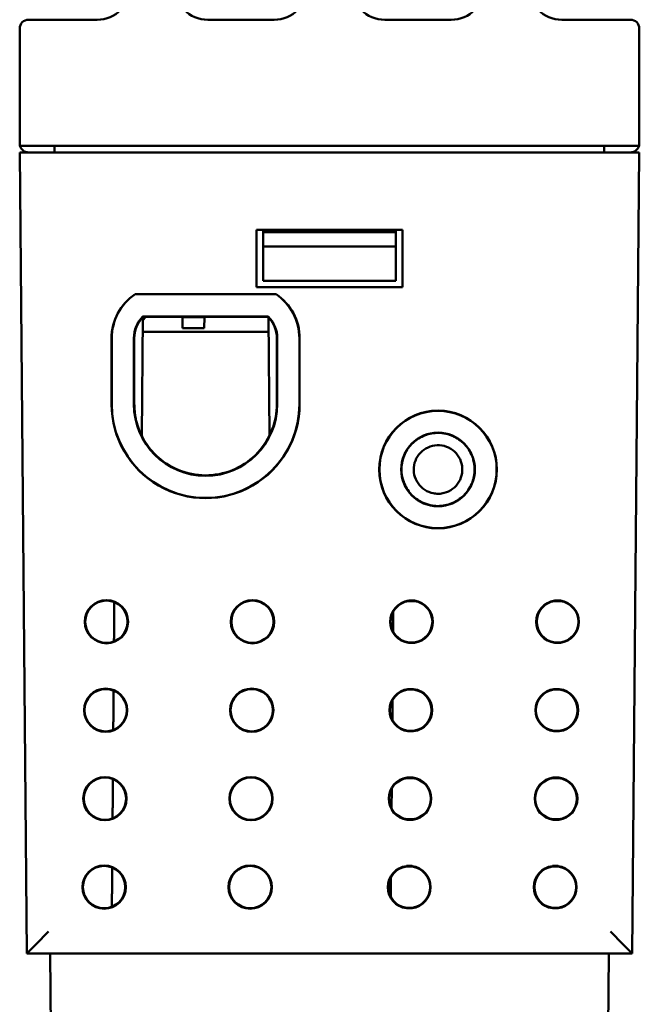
# Model space of a CAD drawing. Header units: inches. Extents: x 1.3 to 23.1, y 0.4 to 18.6.
# Tile 13 of 16: x 9.9 to 11.3, y 13.4 to 15.6. Entities that reach past the tile are written whole.
import ezdxf

# ---------------------------------------------------------------- set-up
doc = ezdxf.new("R2010")
doc.units = ezdxf.units.IN
doc.header["$LTSCALE"] = 0.8
doc.header["$MEASUREMENT"] = 0
doc.layers.add('Visible (ANSI)', color=7, linetype='Continuous', lineweight=50)

msp = doc.modelspace()

# ---------------------------------------------------------------- linework, layer by layer
at = {"layer": 'Visible (ANSI)'}
for p, q in [((10.0324, 15.6198), (9.8774, 15.6198)), ((10.4324, 15.6198), (10.2824, 15.6198)), ((10.8324, 15.6198), (10.6824, 15.6198)), ((11.2374, 15.6198), (11.0824, 15.6198)), ((9.8574, 15.3398), (9.8574, 15.5998)), ((11.2574, 15.3398), (11.2574, 15.5998)), ((9.8574, 15.3198), (9.9074, 15.3198)), ((9.8574, 15.3198), (9.8732, 13.5088)), ((9.858, 15.3348), (11.2568, 15.3348)), ((11.2074, 15.3198), (9.9074, 15.3198)), ((9.9364, 15.3198), (9.9364, 15.3348)), ((11.1784, 15.3198), (11.1784, 15.3348)), ((11.2074, 15.3198), (11.2574, 15.3198)), ((11.2416, 13.5088), (11.2574, 15.3198)), ((10.3924, 15.1448), (10.7224, 15.1448)), ((10.3924, 15.0148), (10.3924, 15.1448)), ((10.4074, 15.1398), (10.4074, 15.1448)), ((10.7074, 15.1398), (10.4074, 15.1398)), ((10.4074, 15.1068), (10.4074, 15.1398)), ((10.7074, 15.1448), (10.7074, 15.1398)), ((10.7074, 15.1398), (10.7074, 15.1068)), ((10.7224, 15.1448), (10.7224, 15.0148)), ((10.4074, 15.1068), (10.7074, 15.1068)), ((10.4074, 15.0298), (10.4074, 15.1068)), ((10.7074, 15.1068), (10.7074, 15.0298)), ((10.7074, 15.0298), (10.4074, 15.0298)), ((10.7224, 15.0148), (10.3924, 15.0148)), ((10.1181, 14.9994), (10.4367, 14.9994)), ((10.1183, 14.999), (10.1181, 14.9994)), ((10.1183, 14.999), (10.4365, 14.999)), ((10.4365, 14.999), (10.4367, 14.9994)), ((10.1331, 14.6793), (10.1354, 14.9471)), ((10.1419, 14.9474), (10.1354, 14.9409)), ((10.1359, 14.949), (10.4189, 14.949)), ((10.4187, 14.9485), (10.1361, 14.9485)), ((10.1361, 14.9485), (10.4187, 14.9485)), ((10.4185, 14.948), (10.1363, 14.948)), ((10.1419, 14.948), (10.1419, 14.9474)), ((10.2251, 14.948), (10.2251, 14.9474)), ((10.2747, 14.9474), (10.2251, 14.9474)), ((10.2251, 14.9474), (10.2254, 14.9224)), ((10.2745, 14.9224), (10.2747, 14.9474)), ((10.2747, 14.948), (10.2747, 14.9474)), ((10.4217, 14.6793), (10.4194, 14.9471)), ((10.4197, 14.9138), (10.1351, 14.9138)), ((10.2254, 14.9224), (10.2745, 14.9224)), ((10.0649, 14.7507), (10.0649, 14.8995)), ((10.0654, 14.7507), (10.0654, 14.8995)), ((10.1154, 14.7507), (10.1154, 14.8995)), ((10.1159, 14.8995), (10.1159, 14.7507)), ((10.1159, 14.7507), (10.1159, 14.8995)), ((10.1164, 14.8995), (10.1164, 14.7507)), ((10.4384, 14.7507), (10.4384, 14.8995)), ((10.4389, 14.8995), (10.4389, 14.7507)), ((10.4389, 14.7507), (10.4389, 14.8995)), ((10.4394, 14.8995), (10.4394, 14.7507)), ((10.4894, 14.8995), (10.4894, 14.7507)), ((10.4899, 14.8995), (10.4899, 14.7507)), ((10.7363, 14.3065), (10.7492, 14.3065)), ((10.7491, 14.3055), (10.7364, 14.3055)), ((11.0663, 14.3065), (11.0792, 14.3065)), ((11.0791, 14.3055), (11.0664, 14.3055)), ((10.7015, 14.2816), (10.7011, 14.2367)), ((10.7492, 14.211), (10.7363, 14.211)), ((10.7364, 14.2121), (10.7491, 14.2121)), ((11.0792, 14.211), (11.0663, 14.211)), ((11.0664, 14.2121), (11.0791, 14.2121)), ((10.7346, 14.1066), (10.7474, 14.1066)), ((10.7474, 14.1055), (10.7346, 14.1055)), ((11.0646, 14.1066), (11.0774, 14.1066)), ((11.0774, 14.1055), (11.0646, 14.1055)), ((10.6998, 14.0816), (10.6994, 14.0367)), ((10.7346, 14.0121), (10.7474, 14.0121)), ((10.7474, 14.0111), (10.7346, 14.0111)), ((11.0646, 14.0121), (11.0774, 14.0121)), ((11.0774, 14.0111), (11.0646, 14.0111)), ((10.7328, 13.9066), (10.7457, 13.9066)), ((10.7456, 13.9055), (10.7329, 13.9055)), ((11.0628, 13.9066), (11.0757, 13.9066)), ((11.0756, 13.9055), (11.0629, 13.9055)), ((10.698, 13.8817), (10.6976, 13.8367)), ((10.7457, 13.8111), (10.7328, 13.8111)), ((10.7329, 13.8121), (10.7456, 13.8121)), ((11.0757, 13.8111), (11.0628, 13.8111)), ((11.0629, 13.8121), (11.0756, 13.8121)), ((10.7311, 13.7066), (10.7439, 13.7066)), ((10.7439, 13.7055), (10.7311, 13.7055)), ((11.0611, 13.7066), (11.0739, 13.7066)), ((11.0739, 13.7055), (11.0611, 13.7055)), ((10.6963, 13.6817), (10.6959, 13.6367)), ((10.7311, 13.6121), (10.7439, 13.6121)), ((10.7439, 13.6111), (10.7311, 13.6111)), ((11.0611, 13.6121), (11.0739, 13.6121)), ((11.0739, 13.6111), (11.0611, 13.6111)), ((9.8732, 13.5088), (11.2416, 13.5088)), ((9.8732, 13.5088), (9.8732, 13.5088)), ((9.9259, 13.5088), (9.9287, 13.1896)), ((11.1861, 13.1896), (11.1889, 13.5088)), ((11.2416, 13.5088), (11.2416, 13.5088))]:
    msp.add_line(p, q, dxfattribs=at)
for centre, radius in [((10.8026, 14.603), 0.133), ((10.8026, 14.603), 0.1325), ((10.8026, 14.603), 0.0833), ((10.8026, 14.603), 0.0828), ((10.0534, 14.2588), 0.0489), ((10.0534, 14.2588), 0.0478), ((10.3834, 14.2588), 0.0489), ((10.3834, 14.2588), 0.0478), ((10.0517, 14.0588), 0.0489), ((10.0517, 14.0588), 0.0478), ((10.3817, 14.0588), 0.0489), ((10.3817, 14.0588), 0.0478), ((10.05, 13.8588), 0.0489), ((10.05, 13.8588), 0.0478), ((10.38, 13.8588), 0.0489), ((10.38, 13.8588), 0.0478), ((10.0482, 13.6588), 0.0489), ((10.0482, 13.6588), 0.0478), ((10.3782, 13.6588), 0.0489), ((10.3782, 13.6588), 0.0478)]:
    msp.add_circle(centre, radius, dxfattribs=at)
for centre, radius, start, end in [((10.0324, 15.6948), 0.075, 270, 0), ((10.2824, 15.6948), 0.075, 180, 270), ((10.4324, 15.6948), 0.075, 270, 0), ((10.6824, 15.6948), 0.075, 180, 270), ((10.8324, 15.6948), 0.075, 270, 0), ((11.0824, 15.6948), 0.075, 180, 270), ((9.8774, 15.5998), 0.02, 90, 180), ((11.2374, 15.5998), 0.02, 0, 90), ((9.8774, 15.3398), 0.02, 180, 194.4775), ((11.2374, 15.3398), 0.02, 345.5225, 0), ((9.8774, 15.3398), 0.02, 194.4775, 270), ((11.2374, 15.3398), 0.02, 270, 345.5225), ((10.1854, 14.8995), 0.1205, 123.9432, 179.9956), ((10.1854, 14.8995), 0.12, 124.0128, 180), ((10.3694, 14.8995), 0.12, 0, 55.9872), ((10.3694, 14.8995), 0.1205, 0.0044, 56.0568), ((10.1854, 14.8995), 0.07, 135.0324, 180), ((10.1854, 14.8995), 0.0695, 135.194, 180.0044), ((10.3694, 14.8995), 0.0695, 359.9956, 44.806), ((10.3694, 14.8995), 0.07, 0, 44.9676), ((10.2774, 14.7507), 0.2125, 179.9956, 0.0044), ((10.2774, 14.7507), 0.212, 180, 0), ((10.2774, 14.7507), 0.162, 180, 0), ((10.2774, 14.7507), 0.1615, 180.0044, 359.9956), ((10.7427, 14.2588), 0.0482, 97.6773, 262.3239), ((10.7427, 14.2588), 0.0471, 97.7615, 262.2396), ((10.7427, 14.2588), 0.0471, 277.7604, 82.2385), ((10.7427, 14.2588), 0.0482, 277.6761, 82.3227), ((11.0727, 14.2588), 0.0482, 97.6773, 262.3239), ((11.0727, 14.2588), 0.0471, 97.7615, 262.2396), ((11.0727, 14.2588), 0.0471, 277.7604, 82.2385), ((11.0727, 14.2588), 0.0482, 277.6761, 82.3227), ((10.741, 14.0588), 0.0482, 97.6773, 262.3239), ((10.741, 14.0588), 0.0471, 97.7615, 262.2396), ((10.741, 14.0588), 0.0482, 277.6761, 82.3227), ((10.741, 14.0588), 0.0471, 277.7604, 82.2385), ((11.071, 14.0588), 0.0482, 97.6773, 262.3239), ((11.071, 14.0588), 0.0471, 97.7615, 262.2396), ((11.071, 14.0588), 0.0482, 277.6761, 82.3227), ((11.071, 14.0588), 0.0471, 277.7604, 82.2385), ((10.7393, 13.8588), 0.0482, 97.6773, 262.3239), ((10.7393, 13.8588), 0.0471, 97.7615, 262.2396), ((10.7393, 13.8588), 0.0471, 277.7604, 82.2385), ((10.7393, 13.8588), 0.0482, 277.6761, 82.3227), ((11.0693, 13.8588), 0.0482, 97.6773, 262.3239), ((11.0693, 13.8588), 0.0471, 97.7615, 262.2396), ((11.0693, 13.8588), 0.0471, 277.7604, 82.2385), ((11.0693, 13.8588), 0.0482, 277.6761, 82.3227), ((10.7375, 13.6588), 0.0482, 97.6773, 262.3239), ((10.7375, 13.6588), 0.0471, 97.7615, 262.2396), ((10.7375, 13.6588), 0.0482, 277.6761, 82.3227), ((10.7375, 13.6588), 0.0471, 277.7604, 82.2385), ((11.0675, 13.6588), 0.0482, 97.6773, 262.3239), ((11.0675, 13.6588), 0.0471, 97.7615, 262.2396), ((11.0675, 13.6588), 0.0482, 277.6761, 82.3227), ((11.0675, 13.6588), 0.0471, 277.7604, 82.2385)]:
    msp.add_arc(centre, radius, start, end, dxfattribs=at)
for centre, major_axis, start_param, end_param in [((9.9228, 13.5588), (0.0496, 0.05), 3.145918, 4.707988), ((11.192, 13.5588), (-0.0496, 0.05), 1.575198, 3.137267)]:
    msp.add_ellipse(centre, major_axis=major_axis, ratio=0.004363, start_param=start_param, end_param=end_param, dxfattribs=at)
for points, knots in [([(10.1159, 14.8995), (10.1159, 14.9085), (10.1177, 14.9175), (10.1246, 14.9343), (10.1296, 14.942), (10.1361, 14.9485)], [0, 0, 0, 0, 0.0689857, 0.0689857, 0.1385301, 0.1385301, 0.1385301, 0.1385301]), ([(10.1164, 14.8995), (10.1164, 14.9085), (10.1182, 14.9174), (10.125, 14.934), (10.13, 14.9416), (10.1363, 14.948)], [0, 0, 0, 0, 0.0684701, 0.0684701, 0.1369461, 0.1369461, 0.1369461, 0.1369461]), ([(10.1361, 14.9485), (10.1361, 14.9484), (10.1362, 14.9483), (10.1362, 14.9481), (10.1363, 14.948), (10.1363, 14.948)], [0.0000181, 0.0000181, 0.0000181, 0.0000181, 0.0765565, 0.0765565, 0.1512603, 0.1512603, 0.1512603, 0.1512603]), ([(10.4185, 14.948), (10.4185, 14.948), (10.4186, 14.9481), (10.4187, 14.9483), (10.4187, 14.9484), (10.4187, 14.9485)], [0.0018551, 0.0018551, 0.0018551, 0.0018551, 0.0765565, 0.0765565, 0.1530973, 0.1530973, 0.1530973, 0.1530973]), ([(10.4185, 14.948), (10.4247, 14.9417), (10.4297, 14.9342), (10.4366, 14.9177), (10.4384, 14.9086), (10.4384, 14.8995)], [0.0010493, 0.0010493, 0.0010493, 0.0010493, 0.0684668, 0.0684668, 0.1379952, 0.1379952, 0.1379952, 0.1379952]), ([(10.4187, 14.9485), (10.4251, 14.9421), (10.4301, 14.9346), (10.4371, 14.9178), (10.4389, 14.9087), (10.4389, 14.8995)], [0.0005044, 0.0005044, 0.0005044, 0.0005044, 0.0689824, 0.0689824, 0.1390344, 0.1390344, 0.1390344, 0.1390344]), ([(10.4384, 14.7507), (10.4384, 14.7314), (10.435, 14.7123), (10.4208, 14.6746), (10.4097, 14.6566), (10.3812, 14.6259), (10.3641, 14.6134), (10.3261, 14.5958), (10.3055, 14.5908), (10.2636, 14.5889), (10.2427, 14.5921), (10.2032, 14.6062), (10.1851, 14.6171), (10.154, 14.6452), (10.1413, 14.6622), (10.1267, 14.6927), (10.1225, 14.7049), (10.1176, 14.7284), (10.1164, 14.7395), (10.1164, 14.7507)], [0.012857, 0.012857, 0.012857, 0.012857, 0.159763, 0.159763, 0.319523, 0.319523, 0.479276, 0.479276, 0.639024, 0.639024, 0.798769, 0.798769, 0.958517, 0.958517, 1.118272, 1.118272, 1.216232, 1.216232, 1.30134, 1.30134, 1.30134, 1.30134]), ([(10.8026, 14.6858), (10.7926, 14.6858), (10.7826, 14.6839), (10.7632, 14.6765), (10.754, 14.6708), (10.7383, 14.6561), (10.7319, 14.6472), (10.723, 14.6277), (10.7205, 14.6171), (10.7196, 14.5956), (10.7213, 14.5849), (10.7287, 14.5646), (10.7343, 14.5553), (10.7488, 14.5394), (10.7576, 14.533), (10.7728, 14.5258), (10.7786, 14.5238), (10.7905, 14.5211), (10.7965, 14.5204), (10.8026, 14.5204)], [0.6616516, 0.6616516, 0.6616516, 0.6616516, 0.738259, 0.738259, 0.8202607, 0.8202607, 0.9022591, 0.9022591, 0.984258, 0.984258, 1.0662589, 1.0662589, 1.148262, 1.148262, 1.2302673, 1.2302673, 1.2767006, 1.2767006, 1.3231314, 1.3231314, 1.3231314, 1.3231314]), ([(10.8026, 14.5204), (10.8134, 14.5204), (10.8241, 14.5225), (10.844, 14.5307), (10.853, 14.5367), (10.8684, 14.5518), (10.8745, 14.5608), (10.8829, 14.5806), (10.8852, 14.5913), (10.8854, 14.6128), (10.8835, 14.6235), (10.8755, 14.6435), (10.8697, 14.6527), (10.8547, 14.6682), (10.8458, 14.6744), (10.8261, 14.6831), (10.8155, 14.6855), (10.8041, 14.6858), (10.8033, 14.6858), (10.8026, 14.6858)], [0, 0, 0, 0, 0.0820145, 0.0820145, 0.1640374, 0.1640374, 0.24607, 0.24607, 0.3281107, 0.3281107, 0.4101548, 0.4101548, 0.492196, 0.492196, 0.5742286, 0.5742286, 0.6562494, 0.6562494, 0.6616516, 0.6616516, 0.6616516, 0.6616516]), ([(10.8026, 14.5481), (10.8032, 14.5481), (10.8037, 14.5481), (10.8084, 14.5482), (10.8125, 14.5488), (10.8235, 14.5517), (10.83, 14.5548), (10.8414, 14.5634), (10.8462, 14.5688), (10.8535, 14.5811), (10.8559, 14.5879), (10.858, 14.6021), (10.8576, 14.6093), (10.8542, 14.6231), (10.8511, 14.6297), (10.8427, 14.6412), (10.8374, 14.6461), (10.8252, 14.6536), (10.8184, 14.6561), (10.8043, 14.6583), (10.7971, 14.6581), (10.7832, 14.6548), (10.7766, 14.6518), (10.7649, 14.6435), (10.76, 14.6383), (10.7524, 14.6262), (10.7498, 14.6195), (10.7473, 14.6054), (10.7475, 14.5982), (10.7506, 14.5842), (10.7535, 14.5776), (10.7616, 14.5658), (10.7668, 14.5608), (10.7786, 14.5531), (10.7851, 14.5505), (10.7919, 14.5492), (10.7955, 14.5484), (10.799, 14.5481), (10.8026, 14.5481)], [-0.8512833, -0.8512833, -0.8512833, -0.8512833, -0.8471103, -0.8471103, -0.8155107, -0.8155107, -0.7610425, -0.7610425, -0.706572, -0.706572, -0.6520999, -0.6520999, -0.5976277, -0.5976277, -0.543157, -0.543157, -0.4886887, -0.4886887, -0.434222, -0.434222, -0.3797555, -0.3797555, -0.3252876, -0.3252876, -0.2708175, -0.2708175, -0.2163458, -0.2163458, -0.1618739, -0.1618739, -0.1074034, -0.1074034, -0.0529351, -0.0529351, 0, 0, 0, 0.0274266, 0.0274266, 0.0274266, 0.0274266])]:
    msp.add_open_spline(points, degree=3, knots=knots, dxfattribs=at)
for points, weights in [([(10.1359, 14.949), (10.136, 14.9487), (10.1361, 14.9485)], [1.00000000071, 1.00000000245, 1.00000000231]), ([(10.4189, 14.949), (10.4188, 14.9487), (10.4187, 14.9485)], [0.999999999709, 0.999999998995, 0.99999999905]), ([(10.7363, 14.3065), (10.7363, 14.306), (10.7364, 14.3055)], [1.00000000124, 1.00000000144, 1.00000000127]), ([(10.7492, 14.3065), (10.7491, 14.306), (10.7491, 14.3055)], [1.00000000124, 1.00000000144, 1.00000000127]), ([(11.0663, 14.3065), (11.0663, 14.306), (11.0664, 14.3055)], [1.00000000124, 1.00000000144, 1.00000000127]), ([(11.0792, 14.3065), (11.0791, 14.306), (11.0791, 14.3055)], [1.00000000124, 1.00000000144, 1.00000000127]), ([(10.7363, 14.211), (10.7363, 14.2116), (10.7364, 14.2121)], [1.00000000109, 1.00000000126, 1.00000000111]), ([(10.7492, 14.211), (10.7491, 14.2116), (10.7491, 14.2121)], [1.00000000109, 1.00000000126, 1.00000000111]), ([(11.0663, 14.211), (11.0663, 14.2116), (11.0664, 14.2121)], [1.00000000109, 1.00000000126, 1.00000000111]), ([(11.0792, 14.211), (11.0791, 14.2116), (11.0791, 14.2121)], [1.00000000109, 1.00000000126, 1.00000000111]), ([(10.7346, 14.1066), (10.7346, 14.106), (10.7346, 14.1055)], [1.00000000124, 1.00000000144, 1.00000000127]), ([(10.7474, 14.1066), (10.7474, 14.106), (10.7474, 14.1055)], [1.00000000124, 1.00000000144, 1.00000000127]), ([(11.0646, 14.1066), (11.0646, 14.106), (11.0646, 14.1055)], [1.00000000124, 1.00000000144, 1.00000000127]), ([(11.0774, 14.1066), (11.0774, 14.106), (11.0774, 14.1055)], [1.00000000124, 1.00000000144, 1.00000000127]), ([(10.7346, 14.0111), (10.7346, 14.0116), (10.7346, 14.0121)], [1.00000000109, 1.00000000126, 1.00000000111]), ([(10.7474, 14.0111), (10.7474, 14.0116), (10.7474, 14.0121)], [1.00000000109, 1.00000000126, 1.00000000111]), ([(11.0646, 14.0111), (11.0646, 14.0116), (11.0646, 14.0121)], [1.00000000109, 1.00000000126, 1.00000000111]), ([(11.0774, 14.0111), (11.0774, 14.0116), (11.0774, 14.0121)], [1.00000000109, 1.00000000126, 1.00000000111]), ([(10.7328, 13.9066), (10.7329, 13.906), (10.7329, 13.9055)], [1.00000000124, 1.00000000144, 1.00000000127]), ([(10.7457, 13.9066), (10.7457, 13.906), (10.7456, 13.9055)], [1.00000000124, 1.00000000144, 1.00000000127]), ([(11.0628, 13.9066), (11.0629, 13.906), (11.0629, 13.9055)], [1.00000000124, 1.00000000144, 1.00000000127]), ([(11.0757, 13.9066), (11.0757, 13.906), (11.0756, 13.9055)], [1.00000000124, 1.00000000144, 1.00000000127]), ([(10.7328, 13.8111), (10.7329, 13.8116), (10.7329, 13.8121)], [1.00000000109, 1.00000000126, 1.00000000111]), ([(10.7457, 13.8111), (10.7457, 13.8116), (10.7456, 13.8121)], [1.00000000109, 1.00000000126, 1.00000000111]), ([(11.0628, 13.8111), (11.0629, 13.8116), (11.0629, 13.8121)], [1.00000000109, 1.00000000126, 1.00000000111]), ([(11.0757, 13.8111), (11.0757, 13.8116), (11.0756, 13.8121)], [1.00000000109, 1.00000000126, 1.00000000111]), ([(10.7311, 13.7066), (10.7311, 13.7061), (10.7311, 13.7055)], [1.00000000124, 1.00000000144, 1.00000000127]), ([(10.7439, 13.7066), (10.7439, 13.7061), (10.7439, 13.7055)], [1.00000000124, 1.00000000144, 1.00000000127]), ([(11.0611, 13.7066), (11.0611, 13.7061), (11.0611, 13.7055)], [1.00000000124, 1.00000000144, 1.00000000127]), ([(11.0739, 13.7066), (11.0739, 13.7061), (11.0739, 13.7055)], [1.00000000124, 1.00000000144, 1.00000000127]), ([(10.7311, 13.6111), (10.7311, 13.6116), (10.7311, 13.6121)], [1.00000000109, 1.00000000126, 1.00000000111]), ([(10.7439, 13.6111), (10.7439, 13.6116), (10.7439, 13.6121)], [1.00000000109, 1.00000000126, 1.00000000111]), ([(11.0611, 13.6111), (11.0611, 13.6116), (11.0611, 13.6121)], [1.00000000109, 1.00000000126, 1.00000000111]), ([(11.0739, 13.6111), (11.0739, 13.6116), (11.0739, 13.6121)], [1.00000000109, 1.00000000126, 1.00000000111])]:
    msp.add_rational_spline(points, weights, degree=2, dxfattribs=at)
for points, degree in [([(10.1159, 14.7504), (10.1159, 14.7505), (10.1159, 14.7506), (10.1159, 14.7507)], 3), ([(10.0711, 14.3032), (10.0708, 14.2587), (10.0704, 14.2141)], 2), ([(10.0695, 14.1032), (10.0692, 14.0587), (10.0688, 14.0141)], 2), ([(10.068, 13.9031), (10.0676, 13.8588), (10.0673, 13.8142)], 2), ([(10.0664, 13.7031), (10.0661, 13.6588), (10.0657, 13.6143)], 2)]:
    msp.add_open_spline(points, degree=degree, dxfattribs=at)

doc.saveas('drawing.dxf')
